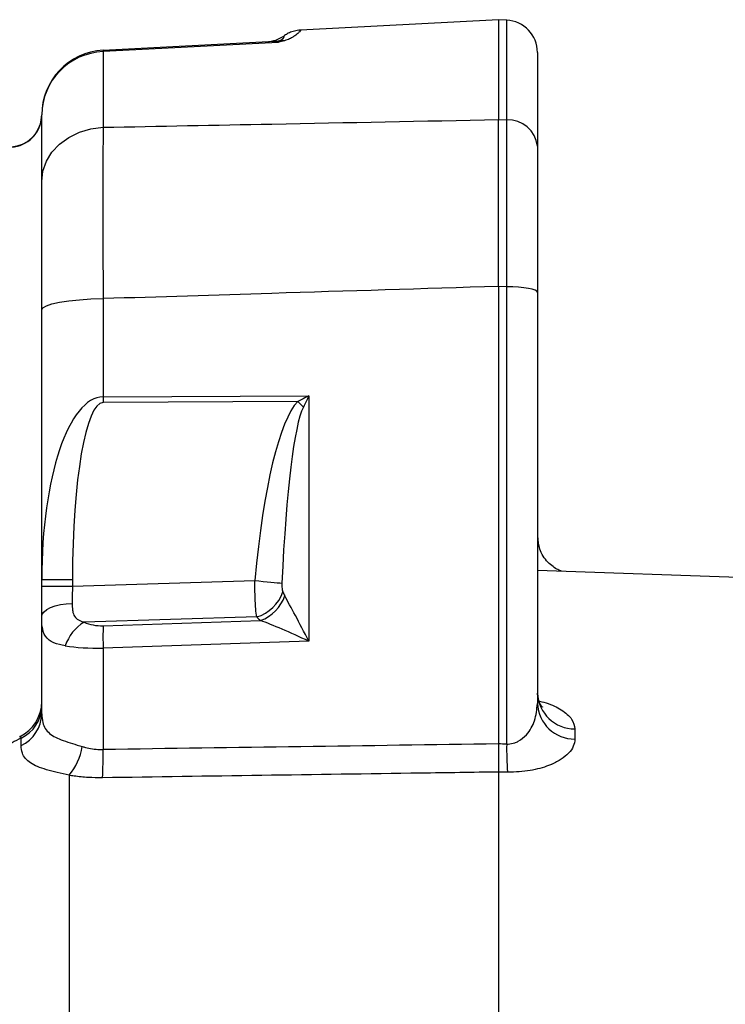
# Model space of a CAD drawing. Extents: x 0 to 8410, y 0 to 5940.
# Tile 23 of 158: x 778 to 887, y 2771 to 2923. Entities that reach past the tile are written whole.
import ezdxf

# ---------------------------------------------------------------- set-up
doc = ezdxf.new("R2010")
doc.units = 0
doc.header["$LTSCALE"] = 10
doc.layers.get('0').update_dxf_attribs({"linetype": 'CONTINUOUS'})

msp = doc.modelspace()

# ---------------------------------------------------------------- linework, layer by layer
at = {"color": 7, "linetype": 'CONTINUOUS'}
for p, q in [((851.648023, 2923.312117), (821.084758, 2921.710421)), ((852.909704, 2923.246075), (851.648023, 2923.312117)), ((851.648023, 2923.312117), (851.648023, 2907.883932)), ((857.648035, 2918.252875), (857.648035, 2903.770854)), ((781.135609, 2908.254196), (781.148007, 2908.605744)), ((781.148007, 2898.347785), (781.148007, 2908.605744)), ((851.648023, 2882.125546), (851.648023, 2811.48689)), ((857.648035, 2881.220033), (857.648035, 2817.72845)), ((781.148007, 2836.869408), (781.148007, 2878.505399)), ((781.148007, 2835.855057), (781.148007, 2836.869408)), ((902.822515, 2836.698224), (857.648035, 2838.27572)), ((781.148007, 2831.147005), (781.148007, 2835.855057)), ((781.148007, 2816.143205), (781.148007, 2831.147005)), ((851.648023, 2807.147552), (851.648023, 2418.593098))]:
    msp.add_line(p, q, dxfattribs=at)
at = {"color": 8, "linetype": 'CONTINUOUS'}
for p, q in [((852.909704, 2907.859375), (852.909704, 2923.246075)), ((817.280342, 2919.980575), (817.127367, 2919.981052)), ((818.107297, 2920.140316), (817.957541, 2920.068194)), ((790.624668, 2918.380429), (790.624668, 2906.696011)), ((851.648023, 2907.883932), (852.909704, 2907.859375)), ((852.909704, 2882.087042), (851.648023, 2882.125546)), ((852.909704, 2811.469247), (852.909704, 2882.087042)), ((790.624668, 2880.239536), (790.624668, 2865.082552)), ((790.624668, 2865.082552), (822.386345, 2865.228226)), ((820.662519, 2864.353229), (790.624668, 2864.215543)), ((822.386345, 2865.228226), (822.386345, 2827.338864)), ((781.148007, 2836.869408), (785.886338, 2836.869408)), ((785.886338, 2836.869408), (785.886338, 2835.855057)), ((781.148007, 2835.855057), (785.886338, 2835.855057)), ((785.886338, 2835.855057), (814.031144, 2836.706569)), ((814.325979, 2831.094076), (787.702104, 2830.28846)), ((790.624668, 2829.742481), (814.931055, 2830.548693)), ((822.386345, 2827.338864), (790.624668, 2826.285412)), ((790.624668, 2826.285412), (790.624668, 2810.623576)), ((863.438626, 2813.808729), (863.438626, 2812.239935)), ((777.968725, 2811.250736), (777.968784, 2812.38382)), ((853.014311, 2807.128121), (851.648023, 2807.147552))]:
    msp.add_line(p, q, dxfattribs=at)
at = {"color": 7, "linetype": 'CONTINUOUS', "flags": 128}
for points in [[(790.624668, 2918.592026), (799.40333, 2919.052173), (817.127367, 2919.981052)], [(857.648035, 2843.641569), (857.758244, 2842.498352), (857.853343, 2842.087557)]]:
    msp.add_lwpolyline(points, dxfattribs=at)
at = {"color": 8, "linetype": 'CONTINUOUS', "flags": 128}
for points in [[(817.648014, 2919.800808), (797.675809, 2918.751051), (790.624668, 2918.380429)], [(781.148007, 2898.347785), (781.327596, 2899.924924), (781.859925, 2901.445557), (782.725861, 2902.85485), (783.894291, 2904.102256), (785.323253, 2905.142953), (786.961427, 2905.939628), (788.749983, 2906.463553), (790.624668, 2906.696011)], [(857.648035, 2881.220033), (857.558241, 2881.383826), (857.292076, 2881.541778), (856.859108, 2881.688167), (856.274893, 2881.817748), (855.560412, 2881.925752), (854.741325, 2882.008483), (853.847047, 2882.062961), (852.909704, 2882.087042)], [(781.148007, 2878.505399), (781.327596, 2878.832986), (781.859925, 2879.14889), (782.725861, 2879.441549), (783.894291, 2879.70071), (785.323253, 2879.916837), (786.961427, 2880.082299), (788.749983, 2880.191137), (790.624668, 2880.239536)], [(814.031144, 2836.706569), (814.67857, 2836.646368), (815.310439, 2836.587121), (815.915873, 2836.53002), (816.484471, 2836.475899), (817.006549, 2836.425711), (817.473104, 2836.380412), (817.876121, 2836.340596), (818.208744, 2836.307098)], [(781.148007, 2831.147005), (781.236907, 2831.531693), (781.500389, 2831.902792), (781.929096, 2832.246949), (782.507797, 2832.552006), (783.21593, 2832.807113), (784.028282, 2833.003213), (784.916004, 2833.13327), (785.847535, 2833.192756)]]:
    msp.add_lwpolyline(points, dxfattribs=at)
at = {"color": 7, "linetype": 'CONTINUOUS'}
for centre, radius, start, end in [((852.648021, 2918.252872), 5, 0, 87), ((815.678997, 2924.911966), 5, 272.99999855, 304.31220653), ((791.148021, 2908.605767), 10, 93, 180), ((776.148162, 2908.670882), 5, 353.66425152, 359.23777197), ((776.148162, 2908.670882), 5, 273.8975903, 353.66425152), ((775.148151, 2818.015462), 5.999856, 295.55251494, 359.99927498)]:
    msp.add_arc(centre, radius, start, end, dxfattribs=at)
at = {"color": 8, "linetype": 'CONTINUOUS'}
for centre, radius, start, end in [((816.889318, 2924.540072), 4.56523, 272.98898826, 285.47362784), ((816.993173, 2924.860898), 4.888764, 273.36753825, 281.37690181), ((818.300788, 2917.403834), 2.68638, 82.84037178, 97.34094382), ((791.030168, 2908.506088), 9.882664, 92.35158736, 179.42222197), ((792.21572, 2918.486227), 1.594565, 176.19567084, 183.80432916), ((776.151485, 2908.609145), 4.996747, 273.96296252, 355.92650045), ((853.111338, 2903.303085), 4.560749, 5.8868336, 92.53390823), ((884.550798, 2864.649047), 93.927129, 179.7355602, 180.2644398), ((730.830675, 2771.972682), 128.856221, 45.26434853, 45.80137483), ((812.61467, 2836.905377), 6.058035, 286.4086179, 341.39679368), ((812.735551, 2836.430316), 6.278035, 290.46969889, 340.64301695), ((791.145213, 2824.539211), 6.701408, 120.9165425, 161.78697768), ((844.443196, 2828.013946), 53.846279, 178.16041586, 181.83958414), ((863.399925, 2819.56538), 5.756781, 182.36206422, 270.38519109), ((775.620212, 2817.388747), 5.52857, 295.13842088, 359.04080319), ((863.384649, 2817.98189), 5.742209, 182.52965267, 270.53859809), ((775.643656, 2816.240873), 5.505217, 294.98235663, 358.98345282), ((778.511725, 2812.472082), 8.998691, 319.61186587, 351.14851609), ((908.202389, 2810.629787), 55.299056, 179.13019551, 183.63053158), ((735.84916, 2809.756054), 54.782378, 356.34372628, 0.90736175)]:
    msp.add_arc(centre, radius, start, end, dxfattribs=at)
for centre, major_axis, ratio, start_param, end_param in [((791.148021, 2835.383359), (-0.564149, 29.698692), 0.3361789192, 6.2791002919, 7.7975367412), ((790.886341, 2835.383359), (-0.265683, 28.83214), 0.1731725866, 6.2823835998, 7.800820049), ((822.909701, 2807.570508), (-0.531365, 57.66428), 0.1731725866, 0.1734914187, 1.0395049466), ((822.648021, 2864.361156), (9.958867, 4.981278), 0.0801606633, 1.5569805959, 1.731273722), ((822.648021, 2864.361156), (4.968785, 9.882643), 0.0564459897, 1.5113563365, 1.6856494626), ((822.648021, 2807.570508), (-0.263687, 56.79728), 0.0879098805, 0.1738911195, 1.0399046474), ((786.148021, 2835.873233), (0.151781, 6.507552), 0.040124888, 1.5745306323, 1.996268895), ((822.648021, 2839.34516), (0.817552, 7.405913), 0.6660500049, 2.2737539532, 2.3820939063), ((822.648021, 2826.471765), (-4.99776, 9.604132), 0.0155803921, 4.7946805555, 5.6660672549), ((822.909701, 2835.020967), (9.97156, 1.163734), 0.6476115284, 3.6048661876, 3.7132061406), ((790.886341, 2833.019182), (4.98578, 0.581867), 0.6476115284, 3.9465478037, 4.58459284), ((822.648021, 2826.471765), (9.863772, -4.639408), 0.061856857, 1.6264036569, 2.4977903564), ((791.148021, 2828.694989), (9.999635, 0.357335), 0.2392397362, 4.013435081, 4.6514801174), ((1664.08126, 2571.301518), (6484.285306, 59.097859), 0.038481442, 1.6960683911, 1.7055599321), ((39.214781, 2571.301518), (6484.285306, -59.097859), 0.038481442, 1.4453281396, 1.4455242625)]:
    msp.add_ellipse(centre, major_axis=major_axis, ratio=ratio, start_param=start_param, end_param=end_param, dxfattribs=at)
for points, knots in [([(818.527242, 2920.746018), (818.527094, 2920.760661), (818.526804, 2920.789368), (818.516117, 2920.53971), (818.243514, 2920.273393), (818.107297, 2920.140316)], [0, 0, 0, 0, 0.34247927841, 0.6714425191, 1, 1, 1, 1]), ([(821.088602, 2921.636988), (821.108006, 2921.659669), (821.154121, 2921.713571), (820.954034, 2921.477373), (820.635912, 2921.157043), (820.192801, 2920.798921), (819.707896, 2920.496849), (819.241233, 2920.254779), (818.774535, 2920.111824), (818.635603, 2920.069267)], [0, 0, 0, 0, 0.1642625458, 0.3903754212, 0.6176550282, 0.7577904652, 0.8555784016, 0.9570069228, 1, 1, 1, 1]), ([(817.648014, 2919.800808), (817.645511, 2919.802959), (817.572573, 2919.865646), (817.451821, 2919.945105), (817.329393, 2919.970429), (817.280342, 2919.980575)], [0, 0, 0, 0, 0.0208566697, 0.607708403, 1, 1, 1, 1]), ([(818.635603, 2920.069267), (818.311952, 2919.981439), (817.98487, 2919.892679), (817.651511, 2919.801762), (817.648014, 2919.800808)], [0, 0, 0, 0, 0.9895097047, 1, 1, 1, 1]), ([(817.957541, 2920.068194), (817.856205, 2919.996731), (817.753177, 2919.924074), (817.649713, 2919.802799), (817.648014, 2919.800808)], [0, 0, 0, 0, 0.9835811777, 1, 1, 1, 1]), ([(790.624668, 2906.696011), (799.30487, 2906.865452), (819.644849, 2907.262496), (839.987001, 2907.657499), (851.648023, 2907.883932)], [0, 0, 0, 0, 0.42675569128, 1, 1, 1, 1]), ([(852.909704, 2882.087042), (852.911603, 2882.806722), (852.919227, 2885.69754), (852.928413, 2890.684843), (852.931941, 2895.823612), (852.93029, 2899.779261), (852.92629, 2902.728434), (852.919753, 2905.470755), (852.913054, 2907.063167), (852.909704, 2907.859375)], [0, 0, 0, 0, 0.0701932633, 0.2819529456, 0.4998487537, 0.6224601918, 0.7450732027, 0.8725362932, 1, 1, 1, 1]), ([(790.624668, 2906.696011), (790.613577, 2905.391475), (790.591073, 2902.744648), (790.576983, 2897.71171), (790.578229, 2892.002368), (790.593943, 2886.125103), (790.615116, 2882.069413), (790.624668, 2880.239536)], [0, 0, 0, 0, 0.203917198, 0.4137360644, 0.6176588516, 0.8274923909, 1, 1, 1, 1]), ([(851.648023, 2882.125546), (839.987204, 2881.769044), (819.645933, 2881.147156), (799.304983, 2880.511007), (790.624668, 2880.239536)], [0, 0, 0, 0, 0.5732591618, 1, 1, 1, 1]), ([(814.325979, 2831.094076), (814.273939, 2831.475246), (814.166868, 2832.25949), (814.074783, 2834.01344), (814.03626, 2835.575258), (814.03221, 2836.470941), (814.031144, 2836.706569)], [0, 0, 0, 0, 0.2935930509, 0.6040580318, 0.8958391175, 1, 1, 1, 1]), ([(818.208744, 2836.307098), (818.206694, 2836.253212), (818.198898, 2836.048384), (818.208896, 2835.698012), (818.251263, 2835.290208), (818.323278, 2835.072323), (818.356177, 2834.972789)], [0, 0, 0, 0, 0.1112571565, 0.4229004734, 0.7363691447, 1, 1, 1, 1]), ([(785.847535, 2833.192756), (785.850989, 2832.838605), (785.855794, 2832.345996), (785.989631, 2831.616463), (786.179429, 2831.20243), (786.602133, 2830.740185), (787.053484, 2830.470582), (787.546592, 2830.332125), (787.702104, 2830.28846)], [0, 0, 0, 0, 0.2503261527, 0.3481925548, 0.5866637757, 0.6294552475, 0.8831414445, 1, 1, 1, 1]), ([(784.779539, 2826.633741), (784.470777, 2826.691985), (783.45443, 2826.883705), (782.122939, 2827.464009), (781.32878, 2828.630327), (781.157524, 2829.988114), (781.150164, 2830.884284), (781.148007, 2831.147005)], [0, 0, 0, 0, 0.1174428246, 0.3865839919, 0.68197166, 0.9067671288, 1, 1, 1, 1]), ([(852.909704, 2811.469247), (852.988175, 2811.469329), (853.416903, 2811.469777), (854.04077, 2811.602317), (855.047858, 2812.049181), (856.305722, 2813.131111), (857.411274, 2815.158688), (857.565618, 2816.833914), (857.648035, 2817.72845)], [0, 0, 0, 0, 0.0218295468, 0.1192672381, 0.1772645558, 0.3534432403, 0.6547521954, 1, 1, 1, 1]), ([(857.648035, 2818.170239), (858.105274, 2818.062053), (859.60522, 2817.707153), (861.521485, 2816.728454), (863.148396, 2815.355788), (863.343513, 2814.315725), (863.438626, 2813.808729)], [0, 0, 0, 0, 0.1198877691, 0.393284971, 0.7042465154, 1, 1, 1, 1]), ([(781.148007, 2816.143205), (781.175967, 2815.679576), (781.225853, 2814.852403), (781.655159, 2813.852485), (782.517324, 2812.846209), (784.291072, 2812.009705), (786.372898, 2811.392761), (787.403246, 2811.087419)], [0, 0, 0, 0, 0.1785753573, 0.3186020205, 0.4622338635, 0.7338461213, 1, 1, 1, 1]), ([(777.968784, 2812.38382), (777.925033, 2812.496787), (777.875999, 2812.623394), (777.789908, 2812.632336), (777.763744, 2812.600834), (777.750333, 2812.584688)], [0, 0, 0, 0, 0.8014553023, 0.8982337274, 1, 1, 1, 1]), ([(777.968784, 2812.38382), (777.495094, 2812.151016), (776.250749, 2811.539457), (774.394906, 2810.313705), (773.228199, 2809.199574), (772.63703, 2808.635046)], [0, 0, 0, 0, 0.23266519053, 0.61119271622, 1, 1, 1, 1]), ([(785.36578, 2806.64127), (784.737915, 2806.788849), (783.461939, 2807.088763), (781.828521, 2807.509243), (780.438301, 2807.977877), (779.347188, 2808.539141), (778.577759, 2809.230059), (778.065626, 2810.112056), (778.003019, 2810.847742), (777.968725, 2811.250736)], [0, 0, 0, 0, 0.1248537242, 0.2537333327, 0.3902814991, 0.53027893, 0.6747766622, 0.8218493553, 1, 1, 1, 1]), ([(787.403246, 2811.087419), (787.563105, 2811.039646), (788.401692, 2810.789037), (789.510472, 2810.621736), (790.451708, 2810.62329), (790.624668, 2810.623576)], [0, 0, 0, 0, 0.1612476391, 0.8458721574, 1, 1, 1, 1]), ([(863.438626, 2812.239935), (863.390157, 2811.868974), (863.293236, 2811.127193), (862.545887, 2810.073575), (861.400406, 2809.12062), (860.347546, 2808.556623), (858.931068, 2807.959229), (857.462984, 2807.516241), (855.282546, 2807.2005), (853.94773, 2807.122056), (853.186869, 2807.127), (853.014311, 2807.128121)], [0, 0, 0, 0, 0.15095998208, 0.3018630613, 0.43993791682, 0.57784252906, 0.5866247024, 0.77764482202, 0.87463241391, 0.9715674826, 1, 1, 1, 1]), ([(785.36578, 2806.64127), (785.365425, 2804.853786), (785.364713, 2801.278821), (785.364687, 2795.360646), (785.366041, 2789.042787), (785.367411, 2781.487952), (785.367672, 2772.535717), (785.367866, 2762.389562), (785.368332, 2752.029075), (785.369006, 2741.904105), (785.369974, 2731.683478), (785.370064, 2721.524185), (785.365517, 2710.269546), (785.367086, 2697.850131), (785.370844, 2684.462498), (785.363212, 2671.038064), (785.359501, 2658.02138), (785.365644, 2645.110618), (785.370406, 2632.492106), (785.371405, 2618.985822), (785.368701, 2604.326595), (785.367014, 2588.365799), (785.367934, 2571.629667), (785.367603, 2554.415444), (785.365798, 2536.666632), (785.364962, 2519.949605), (785.365643, 2504.316137), (785.367277, 2489.899099), (785.366658, 2473.798707), (785.370808, 2456.121662), (785.365166, 2437.351884), (785.366202, 2425.303949), (785.366704, 2419.460167)], [0, 0, 0, 0, 0.02657172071, 0.05314340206, 0.07980649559, 0.10646961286, 0.14270661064, 0.17894332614, 0.21119266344, 0.24344186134, 0.27251501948, 0.30158829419, 0.32994122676, 0.36510083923, 0.40026058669, 0.43271837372, 0.46517600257, 0.4948983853, 0.52462043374, 0.55340936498, 0.5879042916, 0.62413109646, 0.66035800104, 0.69891850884, 0.73747921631, 0.77674913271, 0.80845921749, 0.84018746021, 0.87189752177, 0.91544139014, 0.95898533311, 1, 1, 1, 1]), ([(790.520033, 2806.262543), (789.783324, 2806.267565), (788.288699, 2806.277755), (786.573997, 2806.450953), (785.622239, 2806.600873), (785.36578, 2806.64127)], [0, 0, 0, 0, 0.4152389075, 0.8424319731, 1, 1, 1, 1]), ([(851.648023, 2807.147552), (847.653439, 2807.090407), (827.277424, 2806.798911), (806.901439, 2806.501582), (790.520033, 2806.262543)], [0, 0, 0, 0, 0.19604346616, 1, 1, 1, 1])]:
    msp.add_open_spline(points, degree=3, knots=knots, dxfattribs=at)
at = {"color": 7, "linetype": 'CONTINUOUS'}
for points, knots in [([(821.084996, 2921.687176), (820.917045, 2921.680064), (820.460112, 2921.660716), (819.766945, 2921.45886), (819.067873, 2921.161311), (818.67851, 2920.899309), (818.504383, 2920.782139)], [0, 0, 0, 0, 0.18138852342, 0.49348859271, 0.77348263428, 1, 1, 1, 1]), ([(781.129589, 2908.253958), (781.128167, 2908.229556), (781.12648, 2908.200601), (781.11884, 2908.130202), (781.117638, 2908.119132)], [0, 0, 0, 0, 0.8427456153, 1, 1, 1, 1]), ([(851.648023, 2882.125546), (851.648023, 2882.841312), (851.648023, 2885.728282), (851.648023, 2890.712462), (851.648023, 2895.851367), (851.648023, 2899.806504), (851.648023, 2902.754324), (851.648023, 2905.495529), (851.648023, 2907.087792), (851.648023, 2907.883932)], [0, 0, 0, 0, 0.0698612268, 0.2817784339, 0.499847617, 0.622462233, 0.745076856, 0.8725370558, 1, 1, 1, 1]), ([(857.648035, 2903.770854), (857.648035, 2902.385882), (857.648035, 2900.280165), (857.648035, 2896.803823), (857.648035, 2893.327738), (857.648035, 2888.795814), (857.648035, 2884.434451), (857.648035, 2881.849789), (857.648035, 2881.220033)], [0, 0, 0, 0, 0.2450080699, 0.3725112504, 0.5000102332, 0.7118276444, 0.9297864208, 1, 1, 1, 1]), ([(781.148007, 2878.505399), (781.148007, 2879.878076), (781.148007, 2882.873248), (781.148007, 2887.284716), (781.148007, 2891.534209), (781.148007, 2895.351344), (781.148007, 2897.339503), (781.148007, 2898.347785)], [0, 0, 0, 0, 0.1725159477, 0.3764284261, 0.5862612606, 0.7901751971, 1, 1, 1, 1]), ([(861.380001, 2838.145425), (861.296386, 2838.175645), (861.037954, 2838.269049), (860.409772, 2838.597066), (859.625211, 2839.16858), (858.851688, 2839.992953), (858.214357, 2840.983741), (857.978293, 2841.737358), (857.864936, 2842.099239)], [0, 0, 0, 0, 0.071538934, 0.2211072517, 0.3993208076, 0.5967151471, 0.8063459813, 1, 1, 1, 1]), ([(858.415594, 2817.192604), (858.421273, 2817.188497), (858.457141, 2817.162558), (858.294482, 2817.302044), (858.003452, 2817.739682), (857.701822, 2818.45954), (857.679742, 2819.049435), (857.669105, 2819.333603)], [0, 0, 0, 0, 0.0397093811, 0.250795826, 0.493693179, 0.7560984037, 1, 1, 1, 1]), ([(851.648023, 2811.48689), (851.648023, 2810.975826), (851.648023, 2809.812855), (851.648023, 2808.219876), (851.648023, 2807.504992), (851.648023, 2807.147552)], [0, 0, 0, 0, 0.2815981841, 0.6408018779, 1, 1, 1, 1])]:
    msp.add_open_spline(points, degree=3, knots=knots, dxfattribs=at)

doc.saveas('drawing.dxf')
